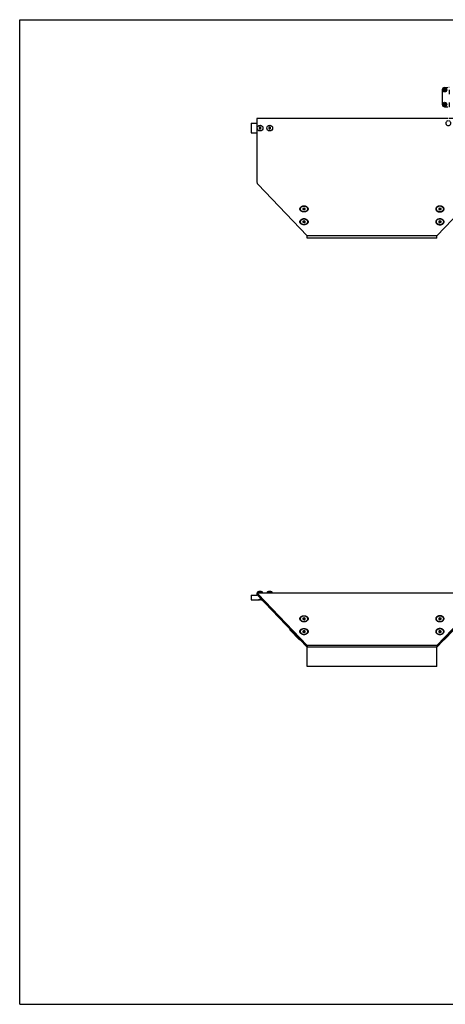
# Model space of a CAD drawing. Header units: inches. Extents: x 0 to 66, y 0 to 51.
# Tile 1 of 3: x 0 to 22, y 0 to 51. Entities that reach past the tile are written whole.
import ezdxf

# ---------------------------------------------------------------- set-up
doc = ezdxf.new("R2010")
doc.units = ezdxf.units.IN
doc.header["$LTSCALE"] = 3.63
doc.header["$MEASUREMENT"] = 0
doc.linetypes.add('HIDDEN', pattern=[0.2, 0.1, -0.1])
doc.layers.get('0').update_dxf_attribs({"linetype": 'CONTINUOUS'})
for name, color, linetype in [('300741M_BL4', 7, 'CONTINUOUS'), ('300741M_BL8', 7, 'CONTINUOUS'), ('300774M_BL0', 7, 'CONTINUOUS'), ('301288_BL7', 7, 'CONTINUOUS'), ('301297_BL1', 7, 'CONTINUOUS'), ('804_506_BL18', 7, 'CONTINUOUS'), ('910408M_BL2', 7, 'CONTINUOUS'), ('910408M_BL3', 7, 'CONTINUOUS'), ('920306M_BL15', 7, 'CONTINUOUS'), ('920306M_BL16', 7, 'CONTINUOUS'), ('930510M_BL10', 7, 'CONTINUOUS'), ('930510M_BL5', 7, 'CONTINUOUS'), ('930510M_BL6', 7, 'CONTINUOUS'), ('930510M_BL9', 7, 'CONTINUOUS')]:
    doc.layers.add(name, color=color, linetype=linetype)

# ---------------------------------------------------------------- blocks, each defined once
blk = doc.blocks.new('300774M_BL0', base_point=(12.272, 33.292))
at = {"layer": '300774M_BL0', "color": 7, "linetype": 'CONTINUOUS'}
for p, q in [((11.987, 45.637), (11.987, 45.137)), ((11.987, 45.637), (12.286, 45.637)), ((11.987, 45.137), (12.286, 45.137)), ((11.987, 21.198), (11.987, 20.948)), ((11.987, 21.198), (12.286, 21.198)), ((11.987, 20.948), (12.367, 20.948)), ((12.368, 20.948), (12.367, 20.948)), ((12.367, 20.948), (12.368, 20.948)), ((12.521, 20.949), (12.524, 20.948)), ((12.524, 20.948), (12.557, 20.948)), ((12.524, 20.948), (12.524, 20.948))]:
    blk.add_line(p, q, dxfattribs=at)
at = {"layer": '300774M_BL0', "color": 8, "linetype": 'HIDDEN'}
for points in [[(12.446, 20.963), (12.44, 20.963), (12.429, 20.963), (12.413, 20.961), (12.398, 20.959), (12.384, 20.956), (12.373, 20.953), (12.365, 20.95), (12.36, 20.948), (12.359, 20.948), (12.359, 20.948)], [(12.532, 20.948), (12.532, 20.948), (12.531, 20.948), (12.526, 20.95), (12.518, 20.953), (12.507, 20.956), (12.494, 20.959), (12.479, 20.961), (12.462, 20.963), (12.451, 20.963), (12.446, 20.963)]]:
    blk.add_open_spline(points, degree=3, dxfattribs=at)
at = {"layer": '300774M_BL0', "color": 7, "linetype": 'CONTINUOUS'}
for points, knots in [([(12.368, 20.948), (12.37, 20.949), (12.379, 20.951), (12.395, 20.956), (12.414, 20.959), (12.432, 20.96), (12.441, 20.961), (12.446, 20.961)], [0, 0, 0, 0, 0.108169, 0.333609, 0.643739, 0.818865, 1, 1, 1, 1]), ([(12.446, 20.961), (12.454, 20.961), (12.47, 20.96), (12.492, 20.956), (12.508, 20.953), (12.518, 20.95), (12.521, 20.949)], [0, 0, 0, 0, 0.327259, 0.621322, 0.85375, 1, 1, 1, 1])]:
    blk.add_open_spline(points, degree=3, knots=knots, dxfattribs=at)
blk.add_open_spline([(12.368, 20.948), (12.368, 20.948), (12.368, 20.948), (12.368, 20.948)], degree=3, dxfattribs=at)
blk = doc.blocks.new('301297_BL1', base_point=(30.69, 32.197))
at = {"layer": '301297_BL1', "color": 3, "linetype": 'CONTINUOUS'}
for p, q in [((12.286, 45.887), (12.286, 42.591)), ((22.166, 45.887), (12.286, 45.887)), ((24.196, 45.887), (22.226, 45.887)), ((24.196, 45.887), (24.196, 42.591)), ((12.335, 42.474), (14.886, 39.801)), ((24.146, 42.474), (21.596, 39.801)), ((21.596, 39.801), (14.886, 39.801)), ((24.196, 21.303), (12.286, 21.303)), ((12.335, 21.254), (14.886, 18.581)), ((24.146, 21.254), (21.596, 18.581)), ((45.682, 21.254), (43.009, 18.581)), ((49.095, 21.303), (45.799, 21.303)), ((21.596, 18.581), (14.886, 18.581))]:
    blk.add_line(p, q, dxfattribs=at)
at = {"layer": '301297_BL1', "color": 7, "linetype": 'CONTINUOUS'}
for p, q in [((12.286, 21.303), (12.286, 21.198)), ((12.335, 21.254), (12.335, 21.18)), ((12.335, 21.18), (14.886, 18.507)), ((24.146, 21.18), (21.596, 18.507)), ((24.146, 21.254), (24.146, 21.18)), ((24.196, 21.303), (24.196, 21.198)), ((45.756, 21.18), (43.083, 18.507)), ((45.682, 21.254), (45.756, 21.18)), ((45.799, 21.303), (45.799, 21.198)), ((48.345, 21.198), (45.799, 21.198)), ((49.095, 21.198), (48.845, 21.198)), ((49.095, 21.303), (49.095, 21.198)), ((14.886, 18.581), (14.886, 18.507)), ((21.596, 18.507), (14.886, 18.507)), ((21.596, 18.581), (21.596, 18.507)), ((43.009, 18.581), (43.083, 18.507))]:
    blk.add_line(p, q, dxfattribs=at)
at = {"layer": '301297_BL1', "color": 3, "linetype": 'CONTINUOUS'}
for centre, radius, start, end in [((22.196, 45.637), 0.125, 103.9428, 76.0572), ((45.799, 21.138), 0.165, 90, 135), ((14.722, 20.117), 0.296, 261.2082, 262.7998), ((14.723, 20.121), 0.3, 262.7995, 264.5821), ((14.723, 20.123), 0.302, 264.5791, 269.9954), ((14.723, 20.123), 0.302, 270.0046, 275.4209), ((14.723, 20.121), 0.3, 275.4179, 277.2005), ((14.723, 20.117), 0.296, 277.2002, 278.7918), ((21.758, 20.117), 0.296, 261.2082, 262.7998), ((21.759, 20.121), 0.3, 262.7995, 264.5821), ((21.759, 20.123), 0.302, 264.5791, 269.9954), ((21.759, 20.123), 0.302, 270.0046, 275.4209), ((21.759, 20.121), 0.3, 275.4179, 277.2005), ((21.759, 20.117), 0.296, 277.2002, 278.7918), ((14.722, 19.455), 0.296, 261.2082, 262.7998), ((14.723, 19.458), 0.3, 262.7995, 264.5821), ((14.723, 19.46), 0.302, 264.5791, 269.9954), ((14.723, 19.46), 0.302, 270.0046, 275.4209), ((14.723, 19.458), 0.3, 275.4179, 277.2005), ((14.723, 19.455), 0.296, 277.2002, 278.7918), ((21.758, 19.455), 0.296, 261.2082, 262.7998), ((21.759, 19.458), 0.3, 262.7995, 264.5821), ((21.759, 19.46), 0.302, 264.5791, 269.9954), ((21.759, 19.46), 0.302, 270.0046, 275.4209), ((21.759, 19.458), 0.3, 275.4179, 277.2005), ((21.759, 19.455), 0.296, 277.2002, 278.7918)]:
    blk.add_arc(centre, radius, start, end, dxfattribs=at)
at = {"layer": '301297_BL1', "color": 7, "linetype": 'CONTINUOUS'}
blk.add_arc((45.799, 21.138), 0.06, 90, 135, dxfattribs=at)
at = {"layer": '301297_BL1', "color": 3, "linetype": 'CONTINUOUS'}
for points, knots in [([(12.335, 42.474), (12.331, 42.482), (12.322, 42.5), (12.306, 42.539), (12.294, 42.569), (12.286, 42.591)], [0, 0, 0, 0, 0.220054, 0.465206, 1, 1, 1, 1]), ([(24.146, 42.474), (24.15, 42.482), (24.159, 42.5), (24.176, 42.539), (24.187, 42.569), (24.195, 42.591)], [0, 0, 0, 0, 0.220054, 0.465206, 1, 1, 1, 1]), ([(14.723, 41.041), (14.709, 41.041), (14.681, 41.043), (14.641, 41.051), (14.604, 41.065), (14.571, 41.084), (14.544, 41.107), (14.524, 41.133), (14.511, 41.162), (14.507, 41.193), (14.511, 41.223), (14.524, 41.252), (14.544, 41.278), (14.571, 41.301), (14.604, 41.32), (14.641, 41.334), (14.681, 41.342), (14.709, 41.344), (14.723, 41.344)], [0, 0, 0, 0, 0.072475, 0.143667, 0.212182, 0.277145, 0.338014, 0.394836, 0.448357, 0.5, 0.551643, 0.605164, 0.661986, 0.722855, 0.787818, 0.856333, 0.927525, 1, 1, 1, 1]), ([(14.723, 41.344), (14.737, 41.344), (14.764, 41.342), (14.805, 41.334), (14.842, 41.32), (14.874, 41.301), (14.901, 41.278), (14.922, 41.252), (14.934, 41.223), (14.939, 41.193), (14.934, 41.162), (14.922, 41.133), (14.901, 41.107), (14.874, 41.084), (14.842, 41.065), (14.805, 41.051), (14.764, 41.043), (14.737, 41.041), (14.723, 41.041)], [0, 0, 0, 0, 0.072475, 0.143667, 0.212182, 0.277145, 0.338014, 0.394836, 0.448357, 0.5, 0.551643, 0.605164, 0.661986, 0.722855, 0.787818, 0.856333, 0.927525, 1, 1, 1, 1]), ([(21.759, 41.344), (21.745, 41.344), (21.717, 41.342), (21.677, 41.334), (21.64, 41.32), (21.607, 41.301), (21.58, 41.278), (21.56, 41.252), (21.547, 41.223), (21.543, 41.193), (21.547, 41.162), (21.56, 41.133), (21.58, 41.107), (21.607, 41.084), (21.64, 41.065), (21.677, 41.051), (21.717, 41.043), (21.745, 41.041), (21.759, 41.041)], [0, 0, 0, 0, 0.072475, 0.143667, 0.212182, 0.277145, 0.338014, 0.394836, 0.448357, 0.5, 0.551643, 0.605164, 0.661986, 0.722855, 0.787818, 0.856333, 0.927525, 1, 1, 1, 1]), ([(21.759, 41.041), (21.773, 41.041), (21.8, 41.043), (21.841, 41.051), (21.878, 41.065), (21.91, 41.084), (21.937, 41.107), (21.958, 41.133), (21.97, 41.162), (21.975, 41.193), (21.97, 41.223), (21.958, 41.252), (21.937, 41.278), (21.91, 41.301), (21.878, 41.32), (21.841, 41.334), (21.8, 41.342), (21.773, 41.344), (21.759, 41.344)], [0, 0, 0, 0, 0.072475, 0.143667, 0.212182, 0.277145, 0.338014, 0.394836, 0.448357, 0.5, 0.551643, 0.605164, 0.661986, 0.722855, 0.787818, 0.856333, 0.927525, 1, 1, 1, 1]), ([(14.723, 40.378), (14.709, 40.378), (14.681, 40.38), (14.641, 40.388), (14.604, 40.402), (14.571, 40.421), (14.544, 40.444), (14.524, 40.47), (14.511, 40.499), (14.507, 40.53), (14.511, 40.56), (14.524, 40.589), (14.544, 40.615), (14.571, 40.638), (14.604, 40.657), (14.641, 40.671), (14.681, 40.679), (14.709, 40.681), (14.723, 40.681)], [0, 0, 0, 0, 0.072475, 0.143667, 0.212182, 0.277145, 0.338014, 0.394836, 0.448357, 0.5, 0.551643, 0.605164, 0.661986, 0.722855, 0.787818, 0.856333, 0.927525, 1, 1, 1, 1]), ([(14.723, 40.681), (14.737, 40.681), (14.764, 40.679), (14.805, 40.671), (14.842, 40.657), (14.874, 40.638), (14.901, 40.615), (14.922, 40.589), (14.934, 40.56), (14.939, 40.53), (14.934, 40.499), (14.922, 40.47), (14.901, 40.444), (14.874, 40.421), (14.842, 40.402), (14.805, 40.388), (14.764, 40.38), (14.737, 40.378), (14.723, 40.378)], [0, 0, 0, 0, 0.072475, 0.143667, 0.212182, 0.277145, 0.338014, 0.394836, 0.448357, 0.5, 0.551643, 0.605164, 0.661986, 0.722855, 0.787818, 0.856333, 0.927525, 1, 1, 1, 1]), ([(21.759, 40.681), (21.745, 40.681), (21.717, 40.679), (21.677, 40.671), (21.64, 40.657), (21.607, 40.638), (21.58, 40.615), (21.56, 40.589), (21.547, 40.56), (21.543, 40.53), (21.547, 40.499), (21.56, 40.47), (21.58, 40.444), (21.607, 40.421), (21.64, 40.402), (21.677, 40.388), (21.717, 40.38), (21.745, 40.378), (21.759, 40.378)], [0, 0, 0, 0, 0.072475, 0.143667, 0.212182, 0.277145, 0.338014, 0.394836, 0.448357, 0.5, 0.551643, 0.605164, 0.661986, 0.722855, 0.787818, 0.856333, 0.927525, 1, 1, 1, 1]), ([(21.759, 40.378), (21.773, 40.378), (21.8, 40.38), (21.841, 40.388), (21.878, 40.402), (21.91, 40.421), (21.937, 40.444), (21.958, 40.47), (21.97, 40.499), (21.975, 40.53), (21.97, 40.56), (21.958, 40.589), (21.937, 40.615), (21.91, 40.638), (21.878, 40.657), (21.841, 40.671), (21.8, 40.679), (21.773, 40.681), (21.759, 40.681)], [0, 0, 0, 0, 0.072475, 0.143667, 0.212182, 0.277145, 0.338014, 0.394836, 0.448357, 0.5, 0.551643, 0.605164, 0.661986, 0.722855, 0.787818, 0.856333, 0.927525, 1, 1, 1, 1]), ([(12.335, 21.254), (12.332, 21.261), (12.326, 21.271), (12.317, 21.283), (12.311, 21.29), (12.305, 21.295), (12.299, 21.299), (12.292, 21.302), (12.288, 21.303), (12.286, 21.303)], [0, 0, 0, 0, 0.332361, 0.476318, 0.605203, 0.719618, 0.821356, 0.913385, 1, 1, 1, 1]), ([(24.146, 21.254), (24.15, 21.261), (24.156, 21.271), (24.164, 21.283), (24.17, 21.29), (24.177, 21.295), (24.183, 21.299), (24.189, 21.302), (24.193, 21.303), (24.195, 21.303)], [0, 0, 0, 0, 0.332361, 0.476318, 0.605203, 0.719618, 0.821356, 0.913385, 1, 1, 1, 1]), ([(14.677, 19.825), (14.652, 19.828), (14.616, 19.839), (14.574, 19.862), (14.548, 19.883), (14.528, 19.907), (14.514, 19.933), (14.508, 19.961), (14.508, 19.989), (14.516, 20.017), (14.531, 20.043), (14.553, 20.067), (14.579, 20.087), (14.611, 20.103), (14.646, 20.115), (14.684, 20.123), (14.71, 20.124), (14.723, 20.124)], [0, 0, 0, 0, 0.140937, 0.206977, 0.269188, 0.327527, 0.382513, 0.435246, 0.48728, 0.540316, 0.59584, 0.654855, 0.717777, 0.784463, 0.854351, 0.926625, 1, 1, 1, 1]), ([(14.723, 20.124), (14.736, 20.124), (14.762, 20.123), (14.799, 20.115), (14.834, 20.103), (14.866, 20.087), (14.893, 20.067), (14.914, 20.043), (14.929, 20.017), (14.937, 19.989), (14.938, 19.961), (14.931, 19.933), (14.917, 19.907), (14.897, 19.883), (14.871, 19.862), (14.829, 19.839), (14.793, 19.828), (14.769, 19.825)], [0, 0, 0, 0, 0.073375, 0.145649, 0.215537, 0.282223, 0.345145, 0.40416, 0.459684, 0.51272, 0.564754, 0.617487, 0.672473, 0.730812, 0.793023, 0.859063, 1, 1, 1, 1]), ([(21.759, 20.124), (21.746, 20.124), (21.72, 20.123), (21.682, 20.115), (21.647, 20.103), (21.615, 20.087), (21.589, 20.067), (21.567, 20.043), (21.552, 20.017), (21.544, 19.989), (21.544, 19.961), (21.55, 19.933), (21.564, 19.907), (21.584, 19.883), (21.61, 19.862), (21.652, 19.839), (21.688, 19.828), (21.713, 19.825)], [0, 0, 0, 0, 0.073375, 0.145649, 0.215537, 0.282223, 0.345145, 0.40416, 0.459684, 0.51272, 0.564754, 0.617487, 0.672473, 0.730812, 0.793023, 0.859063, 1, 1, 1, 1]), ([(21.805, 19.825), (21.829, 19.828), (21.865, 19.839), (21.907, 19.862), (21.933, 19.883), (21.953, 19.907), (21.967, 19.933), (21.974, 19.961), (21.973, 19.989), (21.965, 20.017), (21.95, 20.043), (21.929, 20.067), (21.902, 20.087), (21.87, 20.103), (21.835, 20.115), (21.798, 20.123), (21.772, 20.124), (21.759, 20.124)], [0, 0, 0, 0, 0.140937, 0.206977, 0.269188, 0.327527, 0.382513, 0.435246, 0.48728, 0.540316, 0.59584, 0.654855, 0.717777, 0.784463, 0.854351, 0.926625, 1, 1, 1, 1]), ([(14.677, 19.162), (14.652, 19.165), (14.616, 19.176), (14.574, 19.199), (14.548, 19.22), (14.528, 19.244), (14.514, 19.27), (14.508, 19.298), (14.508, 19.327), (14.516, 19.354), (14.531, 19.38), (14.553, 19.404), (14.579, 19.424), (14.611, 19.44), (14.646, 19.452), (14.684, 19.46), (14.71, 19.462), (14.723, 19.462)], [0, 0, 0, 0, 0.140937, 0.206977, 0.269188, 0.327527, 0.382513, 0.435246, 0.48728, 0.540316, 0.59584, 0.654855, 0.717777, 0.784463, 0.854351, 0.926625, 1, 1, 1, 1]), ([(14.723, 19.462), (14.736, 19.462), (14.762, 19.46), (14.799, 19.452), (14.834, 19.44), (14.866, 19.424), (14.893, 19.404), (14.914, 19.38), (14.929, 19.354), (14.937, 19.327), (14.938, 19.298), (14.931, 19.27), (14.917, 19.244), (14.897, 19.22), (14.871, 19.199), (14.829, 19.176), (14.793, 19.165), (14.769, 19.162)], [0, 0, 0, 0, 0.073375, 0.145649, 0.215537, 0.282223, 0.345145, 0.40416, 0.459684, 0.51272, 0.564754, 0.617487, 0.672473, 0.730812, 0.793023, 0.859063, 1, 1, 1, 1]), ([(21.759, 19.462), (21.746, 19.462), (21.72, 19.46), (21.682, 19.452), (21.647, 19.44), (21.615, 19.424), (21.589, 19.404), (21.567, 19.38), (21.552, 19.354), (21.544, 19.327), (21.544, 19.298), (21.55, 19.27), (21.564, 19.244), (21.584, 19.22), (21.61, 19.199), (21.652, 19.176), (21.688, 19.165), (21.713, 19.162)], [0, 0, 0, 0, 0.073375, 0.145649, 0.215537, 0.282223, 0.345145, 0.40416, 0.459684, 0.51272, 0.564754, 0.617487, 0.672473, 0.730812, 0.793023, 0.859063, 1, 1, 1, 1]), ([(21.805, 19.162), (21.829, 19.165), (21.865, 19.176), (21.907, 19.199), (21.933, 19.22), (21.953, 19.244), (21.967, 19.27), (21.974, 19.298), (21.973, 19.327), (21.965, 19.354), (21.95, 19.38), (21.929, 19.404), (21.902, 19.424), (21.87, 19.44), (21.835, 19.452), (21.798, 19.46), (21.772, 19.462), (21.759, 19.462)], [0, 0, 0, 0, 0.140937, 0.206977, 0.269188, 0.327527, 0.382513, 0.435246, 0.48728, 0.540316, 0.59584, 0.654855, 0.717777, 0.784463, 0.854351, 0.926625, 1, 1, 1, 1])]:
    blk.add_open_spline(points, degree=3, knots=knots, dxfattribs=at)
at = {"layer": '301297_BL1', "color": 7, "linetype": 'CONTINUOUS'}
for points in [[(12.335, 21.18), (12.331, 21.183), (12.323, 21.188), (12.311, 21.194), (12.298, 21.197), (12.29, 21.198), (12.286, 21.198)], [(24.146, 21.18), (24.15, 21.183), (24.158, 21.188), (24.171, 21.194), (24.183, 21.197), (24.192, 21.198), (24.196, 21.198)]]:
    blk.add_open_spline(points, degree=3, knots=[0, 0, 0, 0, 0.271087, 0.525591, 0.766597, 1, 1, 1, 1], dxfattribs=at)
blk = doc.blocks.new('910408M_BL2', base_point=(12.444, 33.416))
at = {"layer": '910408M_BL2', "color": 7, "linetype": 'CONTINUOUS'}
for p, q in [((12.446, 45.443), (12.397, 45.415)), ((12.397, 45.415), (12.397, 45.358)), ((12.495, 45.415), (12.446, 45.443)), ((12.495, 45.358), (12.495, 45.415)), ((12.397, 45.358), (12.446, 45.33)), ((12.446, 45.33), (12.495, 45.358)), ((12.296, 21.303), (12.296, 21.318)), ((12.595, 21.318), (12.296, 21.318)), ((12.505, 21.389), (12.387, 21.389)), ((12.595, 21.303), (12.595, 21.318))]:
    blk.add_line(p, q, dxfattribs=at)
blk.add_circle((12.446, 45.387), 0.15, dxfattribs=at)
for centre, start, end in [((12.387, 21.296), 90, 166.7094), ((12.505, 21.296), 13.2906, 90)]:
    blk.add_arc(centre, 0.093, start, end, dxfattribs=at)
blk = doc.blocks.new('910408M_BL3', base_point=(12.944, 33.416))
at = {"layer": '910408M_BL3', "color": 7, "linetype": 'CONTINUOUS'}
for p, q in [((12.946, 45.443), (12.897, 45.415)), ((12.897, 45.415), (12.897, 45.358)), ((12.995, 45.415), (12.946, 45.443)), ((12.995, 45.358), (12.995, 45.415)), ((12.897, 45.358), (12.946, 45.33)), ((12.946, 45.33), (12.995, 45.358)), ((12.796, 21.303), (12.796, 21.318)), ((13.095, 21.318), (12.796, 21.318)), ((13.005, 21.389), (12.887, 21.389)), ((13.095, 21.303), (13.095, 21.318))]:
    blk.add_line(p, q, dxfattribs=at)
blk.add_circle((12.946, 45.387), 0.15, dxfattribs=at)
for centre, start, end in [((12.887, 21.296), 90, 166.7094), ((13.005, 21.296), 13.2906, 90)]:
    blk.add_arc(centre, 0.093, start, end, dxfattribs=at)
blk = doc.blocks.new('300741M_BL4', base_point=(14.269, 19.154))
at = {"layer": '300741M_BL4', "color": 7, "linetype": 'CONTINUOUS'}
for p, q in [((14.01, 19.371), (14.01, 19.425)), ((14.494, 18.882), (14.01, 19.371)), ((14.494, 18.882), (14.494, 18.918)), ((14.528, 18.882), (14.494, 18.882))]:
    blk.add_line(p, q, dxfattribs=at)
blk = doc.blocks.new('930510M_BL5', base_point=(14.723, 29.92))
at = {"layer": '930510M_BL5', "color": 7, "linetype": 'CONTINUOUS'}
for p, q in [((14.526, 40.542), (14.526, 40.534)), ((14.723, 40.582), (14.664, 40.558)), ((14.664, 40.558), (14.664, 40.51)), ((14.664, 40.51), (14.723, 40.486)), ((14.683, 40.566), (14.723, 40.55)), ((14.782, 40.558), (14.723, 40.582)), ((14.723, 40.55), (14.762, 40.566)), ((14.723, 40.486), (14.723, 40.55)), ((14.723, 40.486), (14.782, 40.51)), ((14.782, 40.51), (14.782, 40.558)), ((14.92, 40.542), (14.92, 40.534)), ((14.526, 19.297), (14.526, 19.306)), ((14.723, 19.354), (14.664, 19.33)), ((14.664, 19.33), (14.664, 19.282)), ((14.664, 19.282), (14.723, 19.257)), ((14.723, 19.29), (14.683, 19.274)), ((14.723, 19.354), (14.723, 19.29)), ((14.782, 19.33), (14.723, 19.354)), ((14.762, 19.274), (14.723, 19.29)), ((14.723, 19.257), (14.782, 19.282)), ((14.782, 19.282), (14.782, 19.33)), ((14.92, 19.297), (14.92, 19.306))]:
    blk.add_line(p, q, dxfattribs=at)
for centre, radius, start, end in [((14.625, 40.534), 0.0991, 174.2242, 175.151), ((14.624, 40.534), 0.0986, 175.1491, 179.9957), ((14.82, 40.534), 0.0991, 4.849, 5.7758), ((14.821, 40.534), 0.0986, 0.0043, 4.8509), ((14.624, 19.306), 0.0986, 180.0043, 184.8509), ((14.625, 19.306), 0.0991, 184.849, 185.7758), ((14.821, 19.306), 0.0986, 355.1491, 359.9957), ((14.82, 19.306), 0.0991, 354.2242, 355.151)]:
    blk.add_arc(centre, radius, start, end, dxfattribs=at)
for points, knots in [([(14.723, 40.681), (14.697, 40.681), (14.66, 40.676), (14.614, 40.659), (14.584, 40.642), (14.559, 40.621), (14.54, 40.597), (14.529, 40.57), (14.526, 40.551), (14.526, 40.542)], [0, 0, 0, 0, 0.286789, 0.42395, 0.553971, 0.675795, 0.789521, 0.896634, 1, 1, 1, 1]), ([(14.723, 40.673), (14.698, 40.673), (14.651, 40.667), (14.598, 40.644), (14.564, 40.617), (14.545, 40.595), (14.532, 40.57), (14.527, 40.552), (14.526, 40.544)], [0, 0, 0, 0, 0.284948, 0.551197, 0.673781, 0.78856, 0.896552, 1, 1, 1, 1]), ([(14.526, 40.534), (14.526, 40.525), (14.529, 40.506), (14.54, 40.479), (14.559, 40.455), (14.584, 40.434), (14.614, 40.417), (14.66, 40.4), (14.697, 40.395), (14.723, 40.395)], [0, 0, 0, 0, 0.103363, 0.210479, 0.324205, 0.446029, 0.57605, 0.71321, 1, 1, 1, 1]), ([(14.92, 40.542), (14.92, 40.551), (14.917, 40.57), (14.905, 40.597), (14.887, 40.621), (14.862, 40.642), (14.832, 40.659), (14.786, 40.676), (14.748, 40.681), (14.723, 40.681)], [0, 0, 0, 0, 0.103366, 0.210479, 0.324205, 0.446029, 0.57605, 0.713211, 1, 1, 1, 1]), ([(14.919, 40.544), (14.918, 40.552), (14.914, 40.57), (14.901, 40.595), (14.882, 40.617), (14.848, 40.644), (14.794, 40.667), (14.747, 40.673), (14.723, 40.673)], [0, 0, 0, 0, 0.103448, 0.21144, 0.326219, 0.448803, 0.715052, 1, 1, 1, 1]), ([(14.723, 40.395), (14.748, 40.395), (14.786, 40.4), (14.832, 40.417), (14.862, 40.434), (14.887, 40.455), (14.905, 40.479), (14.917, 40.506), (14.92, 40.525), (14.92, 40.534)], [0, 0, 0, 0, 0.28679, 0.42395, 0.553971, 0.675795, 0.789521, 0.896637, 1, 1, 1, 1]), ([(14.723, 19.445), (14.697, 19.445), (14.66, 19.44), (14.614, 19.423), (14.584, 19.405), (14.559, 19.384), (14.54, 19.36), (14.529, 19.333), (14.526, 19.315), (14.526, 19.306)], [0, 0, 0, 0, 0.28679, 0.42395, 0.553971, 0.675795, 0.789521, 0.896637, 1, 1, 1, 1]), ([(14.92, 19.306), (14.92, 19.315), (14.917, 19.333), (14.905, 19.36), (14.887, 19.384), (14.862, 19.405), (14.832, 19.423), (14.786, 19.44), (14.748, 19.445), (14.723, 19.445)], [0, 0, 0, 0, 0.103363, 0.210479, 0.324205, 0.446029, 0.57605, 0.71321, 1, 1, 1, 1]), ([(14.526, 19.297), (14.526, 19.288), (14.529, 19.269), (14.54, 19.243), (14.559, 19.219), (14.584, 19.198), (14.614, 19.18), (14.66, 19.163), (14.697, 19.158), (14.723, 19.158)], [0, 0, 0, 0, 0.103366, 0.210479, 0.324205, 0.446029, 0.57605, 0.713211, 1, 1, 1, 1]), ([(14.526, 19.296), (14.527, 19.287), (14.532, 19.269), (14.545, 19.244), (14.564, 19.222), (14.598, 19.195), (14.651, 19.172), (14.698, 19.166), (14.723, 19.166)], [0, 0, 0, 0, 0.103448, 0.21144, 0.326219, 0.448803, 0.715052, 1, 1, 1, 1]), ([(14.723, 19.158), (14.748, 19.158), (14.786, 19.163), (14.832, 19.18), (14.862, 19.198), (14.887, 19.219), (14.905, 19.243), (14.917, 19.269), (14.92, 19.288), (14.92, 19.297)], [0, 0, 0, 0, 0.286789, 0.42395, 0.553971, 0.675795, 0.789521, 0.896634, 1, 1, 1, 1]), ([(14.723, 19.166), (14.747, 19.166), (14.794, 19.172), (14.848, 19.195), (14.882, 19.222), (14.901, 19.244), (14.914, 19.269), (14.918, 19.287), (14.919, 19.296)], [0, 0, 0, 0, 0.284948, 0.551197, 0.673781, 0.78856, 0.896552, 1, 1, 1, 1])]:
    blk.add_open_spline(points, degree=3, knots=knots, dxfattribs=at)
blk = doc.blocks.new('930510M_BL6', base_point=(14.723, 30.583))
at = {"layer": '930510M_BL6', "color": 7, "linetype": 'CONTINUOUS'}
for p, q in [((14.526, 41.205), (14.526, 41.197)), ((14.723, 41.245), (14.664, 41.221)), ((14.664, 41.221), (14.664, 41.173)), ((14.664, 41.173), (14.723, 41.148)), ((14.683, 41.229), (14.723, 41.213)), ((14.782, 41.221), (14.723, 41.245)), ((14.723, 41.213), (14.762, 41.229)), ((14.723, 41.148), (14.723, 41.213)), ((14.723, 41.148), (14.782, 41.173)), ((14.782, 41.173), (14.782, 41.221)), ((14.92, 41.205), (14.92, 41.197)), ((14.526, 19.96), (14.526, 19.969)), ((14.723, 20.017), (14.664, 19.993)), ((14.664, 19.993), (14.664, 19.944)), ((14.664, 19.944), (14.723, 19.92)), ((14.723, 19.953), (14.683, 19.937)), ((14.723, 20.017), (14.723, 19.953)), ((14.782, 19.993), (14.723, 20.017)), ((14.762, 19.937), (14.723, 19.953)), ((14.723, 19.92), (14.782, 19.944)), ((14.782, 19.944), (14.782, 19.993)), ((14.92, 19.96), (14.92, 19.969))]:
    blk.add_line(p, q, dxfattribs=at)
for centre, radius, start, end in [((14.625, 41.197), 0.0991, 174.2242, 175.151), ((14.624, 41.197), 0.0986, 175.1491, 179.9957), ((14.82, 41.197), 0.0991, 4.849, 5.7758), ((14.821, 41.197), 0.0986, 0.0043, 4.8509), ((14.624, 19.969), 0.0986, 180.0043, 184.8509), ((14.625, 19.969), 0.0991, 184.849, 185.7758), ((14.821, 19.969), 0.0986, 355.1491, 359.9957), ((14.82, 19.969), 0.0991, 354.2242, 355.151)]:
    blk.add_arc(centre, radius, start, end, dxfattribs=at)
for points, knots in [([(14.723, 41.344), (14.697, 41.344), (14.66, 41.339), (14.614, 41.322), (14.584, 41.305), (14.559, 41.284), (14.54, 41.259), (14.529, 41.233), (14.526, 41.214), (14.526, 41.205)], [0, 0, 0, 0, 0.286789, 0.42395, 0.553971, 0.675795, 0.789521, 0.896634, 1, 1, 1, 1]), ([(14.723, 41.336), (14.698, 41.336), (14.651, 41.33), (14.598, 41.307), (14.564, 41.28), (14.545, 41.258), (14.532, 41.233), (14.527, 41.215), (14.526, 41.207)], [0, 0, 0, 0, 0.284948, 0.551197, 0.673781, 0.78856, 0.896552, 1, 1, 1, 1]), ([(14.92, 41.205), (14.92, 41.214), (14.917, 41.233), (14.905, 41.259), (14.887, 41.284), (14.862, 41.305), (14.832, 41.322), (14.786, 41.339), (14.748, 41.344), (14.723, 41.344)], [0, 0, 0, 0, 0.103366, 0.210479, 0.324205, 0.446029, 0.57605, 0.713211, 1, 1, 1, 1]), ([(14.919, 41.207), (14.918, 41.215), (14.914, 41.233), (14.901, 41.258), (14.882, 41.28), (14.848, 41.307), (14.794, 41.33), (14.747, 41.336), (14.723, 41.336)], [0, 0, 0, 0, 0.103448, 0.21144, 0.326219, 0.448803, 0.715052, 1, 1, 1, 1]), ([(14.526, 41.197), (14.526, 41.188), (14.529, 41.169), (14.54, 41.142), (14.559, 41.118), (14.584, 41.097), (14.614, 41.08), (14.66, 41.063), (14.697, 41.058), (14.723, 41.058)], [0, 0, 0, 0, 0.103363, 0.210479, 0.324205, 0.446029, 0.57605, 0.71321, 1, 1, 1, 1]), ([(14.723, 41.058), (14.748, 41.058), (14.786, 41.063), (14.832, 41.08), (14.862, 41.097), (14.887, 41.118), (14.905, 41.142), (14.917, 41.169), (14.92, 41.188), (14.92, 41.197)], [0, 0, 0, 0, 0.28679, 0.42395, 0.553971, 0.675795, 0.789521, 0.896637, 1, 1, 1, 1]), ([(14.723, 20.108), (14.697, 20.108), (14.66, 20.103), (14.614, 20.085), (14.584, 20.068), (14.559, 20.047), (14.54, 20.023), (14.529, 19.996), (14.526, 19.978), (14.526, 19.969)], [0, 0, 0, 0, 0.28679, 0.42395, 0.553971, 0.675795, 0.789521, 0.896637, 1, 1, 1, 1]), ([(14.526, 19.96), (14.526, 19.951), (14.529, 19.932), (14.54, 19.906), (14.559, 19.882), (14.584, 19.86), (14.614, 19.843), (14.66, 19.826), (14.697, 19.821), (14.723, 19.821)], [0, 0, 0, 0, 0.103366, 0.210479, 0.324205, 0.446029, 0.57605, 0.713211, 1, 1, 1, 1]), ([(14.526, 19.959), (14.527, 19.95), (14.532, 19.932), (14.545, 19.907), (14.564, 19.885), (14.598, 19.858), (14.651, 19.835), (14.698, 19.829), (14.723, 19.829)], [0, 0, 0, 0, 0.103448, 0.21144, 0.326219, 0.448803, 0.715052, 1, 1, 1, 1]), ([(14.92, 19.969), (14.92, 19.978), (14.917, 19.996), (14.905, 20.023), (14.887, 20.047), (14.862, 20.068), (14.832, 20.085), (14.786, 20.103), (14.748, 20.108), (14.723, 20.108)], [0, 0, 0, 0, 0.103363, 0.210479, 0.324205, 0.446029, 0.57605, 0.71321, 1, 1, 1, 1]), ([(14.723, 19.821), (14.748, 19.821), (14.786, 19.826), (14.832, 19.843), (14.862, 19.86), (14.887, 19.882), (14.905, 19.906), (14.917, 19.932), (14.92, 19.951), (14.92, 19.96)], [0, 0, 0, 0, 0.286789, 0.42395, 0.553971, 0.675795, 0.789521, 0.896634, 1, 1, 1, 1]), ([(14.723, 19.829), (14.747, 19.829), (14.794, 19.835), (14.848, 19.858), (14.882, 19.885), (14.901, 19.907), (14.914, 19.932), (14.918, 19.95), (14.919, 19.959)], [0, 0, 0, 0, 0.284948, 0.551197, 0.673781, 0.78856, 0.896552, 1, 1, 1, 1])]:
    blk.add_open_spline(points, degree=3, knots=knots, dxfattribs=at)
blk = doc.blocks.new('301288_BL7', base_point=(31.891, 28.649))
at = {"layer": '301288_BL7', "color": 7, "linetype": 'CONTINUOUS'}
for p, q in [((14.886, 39.688), (14.886, 39.801)), ((21.596, 39.688), (21.596, 39.801)), ((21.596, 39.688), (14.886, 39.688)), ((45.79, 21.147), (45.756, 21.18)), ((14.886, 17.498), (14.886, 18.507)), ((21.596, 17.498), (21.596, 18.507)), ((42.928, 18.352), (43.083, 18.507)), ((42.896, 17.606), (42.896, 18.276)), ((21.596, 17.498), (14.886, 17.498)), ((48.896, 17.498), (43.004, 17.498)), ((48.896, 17.546), (48.896, 17.498))]:
    blk.add_line(p, q, dxfattribs=at)
at = {"layer": '301288_BL7', "color": 3, "linetype": 'CONTINUOUS'}
for p, q in [((44.685, 20.042), (45.79, 21.147)), ((42.962, 18.318), (43.669, 19.025)), ((42.944, 17.606), (42.944, 18.276)), ((48.896, 17.546), (43.004, 17.546))]:
    blk.add_line(p, q, dxfattribs=at)
at = {"layer": '301288_BL7', "color": 7, "linetype": 'CONTINUOUS'}
for centre, start, end in [((43.004, 18.276), 135, 180), ((43.004, 17.606), 180, 270)]:
    blk.add_arc(centre, 0.108, start, end, dxfattribs=at)
at = {"layer": '301288_BL7', "color": 3, "linetype": 'CONTINUOUS'}
for centre, start, end in [((43.004, 18.276), 135, 180), ((43.004, 17.606), 180, 270)]:
    blk.add_arc(centre, 0.06, start, end, dxfattribs=at)
blk = doc.blocks.new('300741M_BL8', base_point=(33.391, 19.479))
at = {"layer": '300741M_BL8', "color": 7, "linetype": 'CONTINUOUS'}
for p, q in [((43.812, 18.882), (44.828, 19.899)), ((44.652, 20.076), (44.828, 19.899)), ((22.472, 19.425), (22.472, 19.371)), ((44.124, 19.548), (44.3, 19.371)), ((21.988, 18.882), (21.954, 18.882)), ((21.988, 18.882), (22.472, 19.371)), ((21.988, 18.918), (21.988, 18.882)), ((43.635, 19.059), (43.812, 18.882))]:
    blk.add_line(p, q, dxfattribs=at)
blk = doc.blocks.new('930510M_BL9', base_point=(33.155, 30.485))
at = {"layer": '930510M_BL9', "color": 7, "linetype": 'CONTINUOUS'}
for p, q in [((21.562, 41.205), (21.562, 41.197)), ((21.759, 41.245), (21.7, 41.221)), ((21.7, 41.221), (21.7, 41.173)), ((21.7, 41.173), (21.759, 41.148)), ((21.719, 41.229), (21.759, 41.213)), ((21.818, 41.221), (21.759, 41.245)), ((21.759, 41.213), (21.798, 41.229)), ((21.759, 41.148), (21.759, 41.213)), ((21.759, 41.148), (21.818, 41.173)), ((21.818, 41.173), (21.818, 41.221)), ((21.956, 41.205), (21.956, 41.197)), ((21.562, 19.96), (21.562, 19.969)), ((21.759, 20.017), (21.7, 19.993)), ((21.7, 19.993), (21.7, 19.944)), ((21.7, 19.944), (21.759, 19.92)), ((21.759, 19.953), (21.719, 19.937)), ((21.818, 19.993), (21.759, 20.017)), ((21.759, 20.017), (21.759, 19.953)), ((21.798, 19.937), (21.759, 19.953)), ((21.759, 19.92), (21.818, 19.944)), ((21.818, 19.944), (21.818, 19.993)), ((21.956, 19.96), (21.956, 19.969)), ((44.582, 19.652), (44.608, 19.626)), ((44.747, 19.765), (44.608, 19.626)), ((44.608, 19.626), (44.619, 19.626)), ((44.747, 19.754), (44.619, 19.626)), ((44.721, 19.792), (44.747, 19.765)), ((44.747, 19.765), (44.747, 19.754))]:
    blk.add_line(p, q, dxfattribs=at)
for centre, radius, start, end in [((21.661, 41.197), 0.0991, 174.2242, 175.151), ((21.66, 41.197), 0.0986, 175.1491, 179.9957), ((21.856, 41.197), 0.0991, 4.849, 5.7758), ((21.857, 41.197), 0.0986, 0.0043, 4.8509), ((21.66, 19.969), 0.0986, 180.0043, 184.8509), ((21.661, 19.969), 0.0991, 184.849, 185.7758), ((21.857, 19.969), 0.0986, 355.1491, 359.9957), ((21.856, 19.969), 0.0991, 354.2242, 355.151)]:
    blk.add_arc(centre, radius, start, end, dxfattribs=at)
for points, knots in [([(21.759, 41.344), (21.733, 41.344), (21.696, 41.339), (21.65, 41.322), (21.62, 41.305), (21.595, 41.284), (21.576, 41.259), (21.565, 41.233), (21.562, 41.214), (21.562, 41.205)], [0, 0, 0, 0, 0.286789, 0.42395, 0.553971, 0.675795, 0.789521, 0.896634, 1, 1, 1, 1]), ([(21.759, 41.336), (21.734, 41.336), (21.687, 41.33), (21.634, 41.307), (21.6, 41.28), (21.581, 41.258), (21.568, 41.233), (21.563, 41.215), (21.562, 41.207)], [0, 0, 0, 0, 0.284948, 0.551197, 0.673781, 0.78856, 0.896552, 1, 1, 1, 1]), ([(21.956, 41.205), (21.956, 41.214), (21.953, 41.233), (21.941, 41.259), (21.923, 41.284), (21.898, 41.305), (21.868, 41.322), (21.822, 41.339), (21.784, 41.344), (21.759, 41.344)], [0, 0, 0, 0, 0.103366, 0.210479, 0.324205, 0.446029, 0.57605, 0.713211, 1, 1, 1, 1]), ([(21.955, 41.207), (21.954, 41.215), (21.95, 41.233), (21.937, 41.258), (21.918, 41.28), (21.884, 41.307), (21.83, 41.33), (21.783, 41.336), (21.759, 41.336)], [0, 0, 0, 0, 0.103448, 0.21144, 0.326219, 0.448803, 0.715052, 1, 1, 1, 1]), ([(21.562, 41.197), (21.562, 41.188), (21.565, 41.169), (21.576, 41.142), (21.595, 41.118), (21.62, 41.097), (21.65, 41.08), (21.696, 41.063), (21.733, 41.058), (21.759, 41.058)], [0, 0, 0, 0, 0.103363, 0.210479, 0.324205, 0.446029, 0.57605, 0.71321, 1, 1, 1, 1]), ([(21.759, 41.058), (21.784, 41.058), (21.822, 41.063), (21.868, 41.08), (21.898, 41.097), (21.923, 41.118), (21.941, 41.142), (21.953, 41.169), (21.956, 41.188), (21.956, 41.197)], [0, 0, 0, 0, 0.28679, 0.42395, 0.553971, 0.675795, 0.789521, 0.896637, 1, 1, 1, 1]), ([(21.759, 20.108), (21.733, 20.108), (21.696, 20.103), (21.65, 20.085), (21.62, 20.068), (21.595, 20.047), (21.576, 20.023), (21.565, 19.996), (21.562, 19.978), (21.562, 19.969)], [0, 0, 0, 0, 0.28679, 0.42395, 0.553971, 0.675795, 0.789521, 0.896637, 1, 1, 1, 1]), ([(21.562, 19.96), (21.562, 19.951), (21.565, 19.932), (21.576, 19.906), (21.595, 19.882), (21.62, 19.86), (21.65, 19.843), (21.696, 19.826), (21.733, 19.821), (21.759, 19.821)], [0, 0, 0, 0, 0.103366, 0.210479, 0.324205, 0.446029, 0.57605, 0.713211, 1, 1, 1, 1]), ([(21.562, 19.959), (21.563, 19.95), (21.568, 19.932), (21.581, 19.907), (21.6, 19.885), (21.634, 19.858), (21.687, 19.835), (21.734, 19.829), (21.759, 19.829)], [0, 0, 0, 0, 0.103448, 0.21144, 0.326219, 0.448803, 0.715052, 1, 1, 1, 1]), ([(21.956, 19.969), (21.956, 19.978), (21.953, 19.996), (21.941, 20.023), (21.923, 20.047), (21.898, 20.068), (21.868, 20.085), (21.822, 20.103), (21.784, 20.108), (21.759, 20.108)], [0, 0, 0, 0, 0.103363, 0.210479, 0.324205, 0.446029, 0.57605, 0.71321, 1, 1, 1, 1]), ([(21.759, 19.821), (21.784, 19.821), (21.822, 19.826), (21.868, 19.843), (21.898, 19.86), (21.923, 19.882), (21.941, 19.906), (21.953, 19.932), (21.956, 19.951), (21.956, 19.96)], [0, 0, 0, 0, 0.286789, 0.42395, 0.553971, 0.675795, 0.789521, 0.896634, 1, 1, 1, 1]), ([(21.759, 19.829), (21.783, 19.829), (21.83, 19.835), (21.884, 19.858), (21.918, 19.885), (21.937, 19.907), (21.95, 19.932), (21.954, 19.95), (21.955, 19.959)], [0, 0, 0, 0, 0.284948, 0.551197, 0.673781, 0.78856, 0.896552, 1, 1, 1, 1])]:
    blk.add_open_spline(points, degree=3, knots=knots, dxfattribs=at)
blk = doc.blocks.new('930510M_BL10', base_point=(32.823, 29.822))
at = {"layer": '930510M_BL10', "color": 7, "linetype": 'CONTINUOUS'}
for p, q in [((21.562, 40.542), (21.562, 40.534)), ((21.759, 40.582), (21.7, 40.558)), ((21.7, 40.558), (21.7, 40.51)), ((21.7, 40.51), (21.759, 40.486)), ((21.719, 40.566), (21.759, 40.55)), ((21.818, 40.558), (21.759, 40.582)), ((21.759, 40.55), (21.798, 40.566)), ((21.759, 40.486), (21.759, 40.55)), ((21.759, 40.486), (21.818, 40.51)), ((21.818, 40.51), (21.818, 40.558)), ((21.956, 40.542), (21.956, 40.534)), ((21.562, 19.297), (21.562, 19.306)), ((21.759, 19.354), (21.7, 19.33)), ((21.7, 19.33), (21.7, 19.282)), ((21.7, 19.282), (21.759, 19.257)), ((21.759, 19.29), (21.719, 19.274)), ((21.818, 19.33), (21.759, 19.354)), ((21.759, 19.354), (21.759, 19.29)), ((21.798, 19.274), (21.759, 19.29)), ((21.759, 19.257), (21.818, 19.282)), ((21.818, 19.282), (21.818, 19.33)), ((21.956, 19.297), (21.956, 19.306)), ((43.919, 18.989), (43.945, 18.963)), ((44.085, 19.102), (43.945, 18.963)), ((43.945, 18.963), (43.956, 18.963)), ((44.085, 19.091), (43.956, 18.963)), ((44.058, 19.129), (44.085, 19.102)), ((44.085, 19.102), (44.085, 19.091))]:
    blk.add_line(p, q, dxfattribs=at)
for centre, radius, start, end in [((21.661, 40.534), 0.0991, 174.2242, 175.151), ((21.66, 40.534), 0.0986, 175.1491, 179.9957), ((21.856, 40.534), 0.0991, 4.849, 5.7758), ((21.857, 40.534), 0.0986, 0.0043, 4.8509), ((21.66, 19.306), 0.0986, 180.0043, 184.8509), ((21.661, 19.306), 0.0991, 184.849, 185.7758), ((21.857, 19.306), 0.0986, 355.1491, 359.9957), ((21.856, 19.306), 0.0991, 354.2242, 355.151)]:
    blk.add_arc(centre, radius, start, end, dxfattribs=at)
for points, knots in [([(21.759, 40.681), (21.733, 40.681), (21.696, 40.676), (21.65, 40.659), (21.62, 40.642), (21.595, 40.621), (21.576, 40.597), (21.565, 40.57), (21.562, 40.551), (21.562, 40.542)], [0, 0, 0, 0, 0.286789, 0.42395, 0.553971, 0.675795, 0.789521, 0.896634, 1, 1, 1, 1]), ([(21.759, 40.673), (21.734, 40.673), (21.687, 40.667), (21.634, 40.644), (21.6, 40.617), (21.581, 40.595), (21.568, 40.57), (21.563, 40.552), (21.562, 40.544)], [0, 0, 0, 0, 0.284948, 0.551197, 0.673781, 0.78856, 0.896552, 1, 1, 1, 1]), ([(21.562, 40.534), (21.562, 40.525), (21.565, 40.506), (21.576, 40.479), (21.595, 40.455), (21.62, 40.434), (21.65, 40.417), (21.696, 40.4), (21.733, 40.395), (21.759, 40.395)], [0, 0, 0, 0, 0.103363, 0.210479, 0.324205, 0.446029, 0.57605, 0.71321, 1, 1, 1, 1]), ([(21.956, 40.542), (21.956, 40.551), (21.953, 40.57), (21.941, 40.597), (21.923, 40.621), (21.898, 40.642), (21.868, 40.659), (21.822, 40.676), (21.784, 40.681), (21.759, 40.681)], [0, 0, 0, 0, 0.103366, 0.210479, 0.324205, 0.446029, 0.57605, 0.713211, 1, 1, 1, 1]), ([(21.955, 40.544), (21.954, 40.552), (21.95, 40.57), (21.937, 40.595), (21.918, 40.617), (21.884, 40.644), (21.83, 40.667), (21.783, 40.673), (21.759, 40.673)], [0, 0, 0, 0, 0.103448, 0.21144, 0.326219, 0.448803, 0.715052, 1, 1, 1, 1]), ([(21.759, 40.395), (21.784, 40.395), (21.822, 40.4), (21.868, 40.417), (21.898, 40.434), (21.923, 40.455), (21.941, 40.479), (21.953, 40.506), (21.956, 40.525), (21.956, 40.534)], [0, 0, 0, 0, 0.28679, 0.42395, 0.553971, 0.675795, 0.789521, 0.896637, 1, 1, 1, 1]), ([(21.759, 19.445), (21.733, 19.445), (21.696, 19.44), (21.65, 19.423), (21.62, 19.405), (21.595, 19.384), (21.576, 19.36), (21.565, 19.333), (21.562, 19.315), (21.562, 19.306)], [0, 0, 0, 0, 0.28679, 0.42395, 0.553971, 0.675795, 0.789521, 0.896637, 1, 1, 1, 1]), ([(21.956, 19.306), (21.956, 19.315), (21.953, 19.333), (21.941, 19.36), (21.923, 19.384), (21.898, 19.405), (21.868, 19.423), (21.822, 19.44), (21.784, 19.445), (21.759, 19.445)], [0, 0, 0, 0, 0.103363, 0.210479, 0.324205, 0.446029, 0.57605, 0.71321, 1, 1, 1, 1]), ([(21.562, 19.297), (21.562, 19.288), (21.565, 19.269), (21.576, 19.243), (21.595, 19.219), (21.62, 19.198), (21.65, 19.18), (21.696, 19.163), (21.733, 19.158), (21.759, 19.158)], [0, 0, 0, 0, 0.103366, 0.210479, 0.324205, 0.446029, 0.57605, 0.713211, 1, 1, 1, 1]), ([(21.562, 19.296), (21.563, 19.287), (21.568, 19.269), (21.581, 19.244), (21.6, 19.222), (21.634, 19.195), (21.687, 19.172), (21.734, 19.166), (21.759, 19.166)], [0, 0, 0, 0, 0.103448, 0.21144, 0.326219, 0.448803, 0.715052, 1, 1, 1, 1]), ([(21.759, 19.158), (21.784, 19.158), (21.822, 19.163), (21.868, 19.18), (21.898, 19.198), (21.923, 19.219), (21.941, 19.243), (21.953, 19.269), (21.956, 19.288), (21.956, 19.297)], [0, 0, 0, 0, 0.286789, 0.42395, 0.553971, 0.675795, 0.789521, 0.896634, 1, 1, 1, 1]), ([(21.759, 19.166), (21.783, 19.166), (21.83, 19.172), (21.884, 19.195), (21.918, 19.222), (21.937, 19.244), (21.95, 19.269), (21.954, 19.287), (21.955, 19.296)], [0, 0, 0, 0, 0.284948, 0.551197, 0.673781, 0.78856, 0.896552, 1, 1, 1, 1])]:
    blk.add_open_spline(points, degree=3, knots=knots, dxfattribs=at)
blk = doc.blocks.new('920306M_BL15', base_point=(36.288, 33.563))
at = {"layer": '920306M_BL15', "color": 7, "linetype": 'CONTINUOUS'}
for p, q in [((22.006, 47.42), (21.957, 47.391)), ((21.957, 47.391), (21.957, 47.335)), ((21.957, 47.335), (22.006, 47.306)), ((22.055, 47.391), (22.006, 47.42)), ((22.006, 47.306), (22.055, 47.335)), ((22.055, 47.335), (22.055, 47.391)), ((50.679, 19.998), (50.673, 20.005)), ((50.676, 19.998), (50.679, 19.998)), ((50.679, 19.991), (50.679, 19.998)), ((50.512, 19.832), (50.512, 19.659)), ((50.63, 19.659), (50.512, 19.659)), ((50.512, 19.659), (50.516, 19.655)), ((50.626, 19.655), (50.516, 19.655)), ((50.63, 19.659), (50.626, 19.655)), ((50.63, 19.832), (50.63, 19.659))]:
    blk.add_line(p, q, dxfattribs=at)
for radius in [0.108, 0.0965]:
    blk.add_circle((22.006, 47.363), radius, dxfattribs=at)
blk = doc.blocks.new('920306M_BL16', base_point=(35.889, 33.188))
at = {"layer": '920306M_BL16', "color": 7, "linetype": 'CONTINUOUS'}
for p, q in [((22.006, 46.67), (21.957, 46.641)), ((21.957, 46.641), (21.957, 46.585)), ((21.957, 46.585), (22.006, 46.556)), ((22.055, 46.641), (22.006, 46.67)), ((22.006, 46.556), (22.055, 46.585)), ((22.055, 46.585), (22.055, 46.641)), ((49.713, 19.998), (49.72, 20.005)), ((49.713, 19.998), (49.716, 19.998)), ((49.713, 19.991), (49.713, 19.998)), ((49.762, 19.832), (49.762, 19.659)), ((49.88, 19.659), (49.762, 19.659)), ((49.762, 19.659), (49.766, 19.655)), ((49.876, 19.655), (49.766, 19.655)), ((49.88, 19.659), (49.876, 19.655)), ((49.88, 19.832), (49.88, 19.659))]:
    blk.add_line(p, q, dxfattribs=at)
for radius in [0.108, 0.0965]:
    blk.add_circle((22.006, 46.613), radius, dxfattribs=at)
blk = doc.blocks.new('804_506_BL18', base_point=(36.288, 33.66))
at = {"layer": '804_506_BL18', "color": 7, "linetype": 'CONTINUOUS'}
for p, q in [((22.001, 47.488), (22.166, 47.488)), ((22.246, 47.488), (22.226, 47.488)), ((21.881, 47.368), (21.881, 46.613)), ((22.256, 47.139), (22.256, 47.362)), ((22.006, 46.488), (22.166, 46.488)), ((22.256, 46.488), (22.226, 46.488)), ((22.256, 46.488), (22.256, 46.712)), ((49.696, 19.957), (49.915, 20.406)), ((50.477, 20.406), (50.529, 20.3)), ((49.696, 19.832), (49.696, 19.957)), ((50.558, 20.24), (50.696, 19.957)), ((50.696, 19.957), (50.696, 19.832)), ((49.696, 19.832), (50.696, 19.832))]:
    blk.add_line(p, q, dxfattribs=at)
for centre, radius, start, end in [((22.001, 47.368), 0.12, 90, 180), ((22.006, 46.613), 0.125, 180, 270), ((50.196, 20.27), 0.312, 25.9641, 154.0359), ((50.196, 20.269), 0.188, 9.3625, 350.9452)]:
    blk.add_arc(centre, radius, start, end, dxfattribs=at)

msp = doc.modelspace()

# ---------------------------------------------------------------- linework, layer by layer
at = {"color": 7, "linetype": 'CONTINUOUS'}
for p, q in [((0, 0), (0, 51)), ((0, 51), (66, 51)), ((0, 0), (66, 0))]:
    msp.add_line(p, q, dxfattribs=at)

# ---------------------------------------------------------------- block references
at = {"layer": '300741M_BL4'}
msp.add_blockref('300741M_BL4', (14.269, 19.154), dxfattribs=at)
at = {"layer": '300741M_BL8'}
msp.add_blockref('300741M_BL8', (33.391, 19.479), dxfattribs=at)
at = {"layer": '300774M_BL0'}
msp.add_blockref('300774M_BL0', (12.272, 33.292), dxfattribs=at)
at = {"layer": '301288_BL7'}
msp.add_blockref('301288_BL7', (31.891, 28.649), dxfattribs=at)
at = {"layer": '301297_BL1'}
msp.add_blockref('301297_BL1', (30.69, 32.197), dxfattribs=at)
at = {"layer": '804_506_BL18'}
msp.add_blockref('804_506_BL18', (36.288, 33.66), dxfattribs=at)
at = {"layer": '910408M_BL2'}
msp.add_blockref('910408M_BL2', (12.444, 33.416), dxfattribs=at)
at = {"layer": '910408M_BL3'}
msp.add_blockref('910408M_BL3', (12.944, 33.416), dxfattribs=at)
at = {"layer": '920306M_BL15'}
msp.add_blockref('920306M_BL15', (36.288, 33.563), dxfattribs=at)
at = {"layer": '920306M_BL16'}
msp.add_blockref('920306M_BL16', (35.889, 33.188), dxfattribs=at)
at = {"layer": '930510M_BL10'}
msp.add_blockref('930510M_BL10', (32.823, 29.822), dxfattribs=at)
at = {"layer": '930510M_BL5'}
msp.add_blockref('930510M_BL5', (14.723, 29.92), dxfattribs=at)
at = {"layer": '930510M_BL6'}
msp.add_blockref('930510M_BL6', (14.723, 30.583), dxfattribs=at)
at = {"layer": '930510M_BL9'}
msp.add_blockref('930510M_BL9', (33.155, 30.485), dxfattribs=at)

doc.saveas('drawing.dxf')
